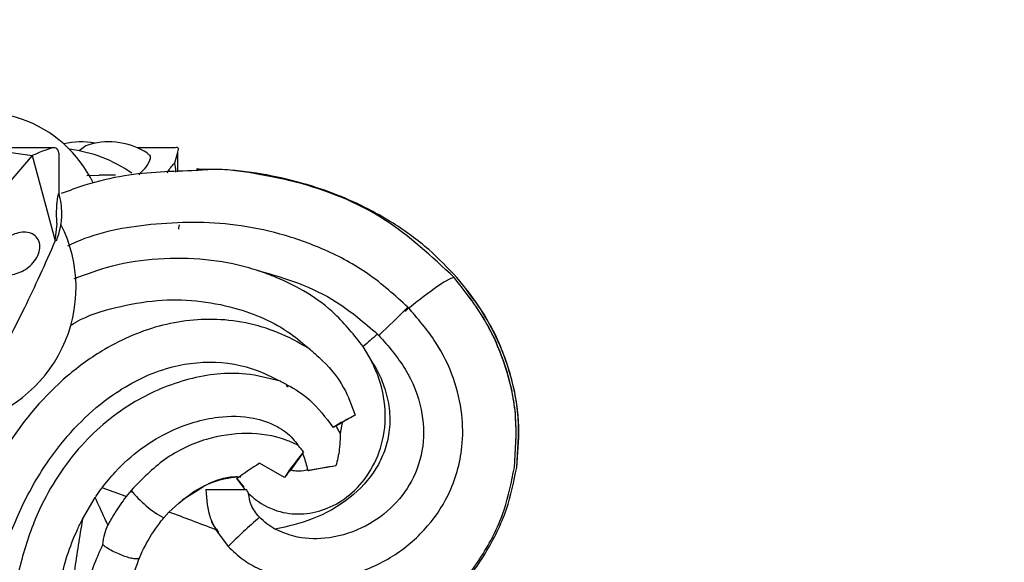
# Model space of a CAD drawing. Header units: millimetres. Extents: x 65 to 121, y 64 to 185.
# Tile 119 of 175: x 92.95 to 95.25, y 127.26 to 128.53. Entities that reach past the tile are written whole.
import ezdxf

# ---------------------------------------------------------------- set-up
doc = ezdxf.new("R2010")
doc.units = ezdxf.units.MM
doc.styles.add('SLDTEXTSTYLE0', font='TXT', dxfattribs={"width": 0.75})
doc.dimstyles.new('SLDDIMSTYLE0', dxfattribs={"dimtxt": 3.5, "dimasz": 3.302, "dimexe": 0, "dimexo": 0.0625, "dimgap": 0.875, "dimtad": 1, "dimdec": 0, "dimlfac": 20, "dimrnd": 1e-09, "dimzin": 12, "dimdsep": 46, "dimtxsty": 'SLDTEXTSTYLE0', "dimsah": 1, "dimcen": 0.09, "dimadec": 0, "dimazin": 3, "dimtfac": 1, "dimtdec": 0, "dimtofl": 0, "dimtmove": 0, "dimatfit": 3, "dimfxl": 0, "dimfrac": 2, "dimtolj": 1, "dimtzin": 12, "dimarcsym": 0})
doc.dimstyles.new('SLDDIMSTYLE1', dxfattribs={"dimtxt": 3.5, "dimasz": 3.302, "dimexe": 0, "dimexo": 0.0625, "dimgap": 0.875, "dimtad": 1, "dimdec": 0, "dimlfac": 20, "dimrnd": 1e-09, "dimzin": 12, "dimdsep": 46, "dimtxsty": 'SLDTEXTSTYLE0', "dimsah": 1, "dimcen": 0.09, "dimadec": 0, "dimazin": 3, "dimtfac": 1, "dimtdec": 0, "dimtmove": 0, "dimatfit": 0, "dimfxl": 0, "dimfrac": 2, "dimtolj": 1, "dimtzin": 12, "dimarcsym": 0})

# ---------------------------------------------------------------- blocks, each defined once
blk = doc.blocks.new('_D')
at = {"color": 7, "linetype": 'Continuous', "lineweight": 18}
for p, q in [((87.9732, 185.0116), (121.2937, 185.0116)), ((120.2937, 185.0116), (120.2937, 118.6561)), ((85.3725, 118.6561), (121.2937, 118.6561))]:
    blk.add_line(p, q, dxfattribs=at)
for points in [[(120.2937, 185.0116), (119.7857, 181.7096), (120.8017, 181.7096)], [(120.2937, 118.6561), (120.8017, 121.9581), (119.7857, 121.9581)]]:
    blk.add_solid(points, dxfattribs=at)
at = {"color": 7, "linetype": 'Continuous', "lineweight": 18, "insert": (115.782, 153.7638), "char_height": 3.5, "attachment_point": 1, "rotation": 90, "style": 'SLDTEXTSTYLE0'}
blk.add_mtext('1327', dxfattribs=at)
blk = doc.blocks.new('_D_1')
at = {"color": 7, "linetype": 'Continuous', "lineweight": 18}
for p, q in [((86.2605, 139.3984), (111.3595, 139.3984)), ((110.3595, 139.3984), (110.3595, 118.6561)), ((85.3725, 118.6561), (111.3595, 118.6561))]:
    blk.add_line(p, q, dxfattribs=at)
for points in [[(110.3595, 139.3984), (109.8515, 136.0964), (110.8675, 136.0964)], [(110.3595, 118.6561), (110.8675, 121.9581), (109.8515, 121.9581)]]:
    blk.add_solid(points, dxfattribs=at)
at = {"color": 7, "linetype": 'Continuous', "lineweight": 18, "insert": (105.8477, 126.8513), "char_height": 3.5, "attachment_point": 1, "rotation": 90, "style": 'SLDTEXTSTYLE0'}
blk.add_mtext('415', dxfattribs=at)

msp = doc.modelspace()

# ---------------------------------------------------------------- linework, layer by layer
at = {"color": 7, "linetype": 'Continuous', "lineweight": 25}
for p, q in [((93.03473, 128.2287), (92.81021, 128.2287)), ((93.31368, 128.2287), (93.22801, 128.2287)), ((92.98104, 128.21086), (92.80936, 128.01121)), ((92.98104, 128.21086), (93.03494, 128.01121)), ((93.04439, 128.13899), (93.04439, 128.21694)), ((93.3214, 128.1726), (93.3214, 128.2182)), ((93.37126, 128.17901), (93.36513, 128.17901)), ((93.1374, 128.16459), (93.10923, 128.16372)), ((93.17591, 128.16531), (93.13739, 128.16531)), ((93.03494, 128.01121), (93.03924, 128.05104)), ((93.78892, 127.79322), (93.79195, 127.79018)), ((93.77586, 127.72799), (93.755, 127.7642)), ((93.57541, 127.67285), (93.57962, 127.67008)), ((93.69198, 127.57832), (93.70625, 127.58598)), ((93.70625, 127.58598), (93.70163, 127.56035)), ((93.58567, 127.47467), (93.61347, 127.513)), ((93.57102, 127.4575), (93.51304, 127.49084)), ((93.45934, 127.45434), (93.47862, 127.42915)), ((93.45977, 127.45499), (93.47614, 127.4347)), ((93.20076, 127.41295), (93.14447, 127.43334)), ((93.21245, 127.42744), (93.20076, 127.41295)), ((93.21319, 127.42523), (93.21192, 127.42356)), ((93.3315, 127.40497), (93.3709, 127.42934)), ((93.38707, 127.42915), (93.48245, 127.42915)), ((93.09843, 127.35973), (93.12844, 127.41073)), ((93.28887, 127.363), (93.30099, 127.37666)), ((93.41053, 127.33533), (93.43971, 127.29624))]:
    msp.add_line(p, q, dxfattribs=at)
at = {"color": 7, "linetype": 'Continuous', "lineweight": 25, "flags": 128}
for points in [[(93.11615, 128.23711), (93.10686, 128.2335), (93.09114, 128.22208)], [(93.32366, 128.03903), (93.32431, 128.04208), (93.32554, 128.04883)]]:
    msp.add_lwpolyline(points, dxfattribs=at)
at = {"color": 7, "linetype": 'Continuous', "lineweight": 25}
for centre, radius, start, end in [((92.85977, 128.01954), 0.29314, 25.74876, 116.04063), ((93.09481, 128.07558), 0.16744, 78.7314, 103.75925), ((93.02744, 127.90197), 0.32639, 55.13814, 82.85258), ((93.16025, 128.07558), 0.16744, 57.22528, 105.27133), ((92.88283, 128.07558), 0.16744, 0, 15.95396), ((92.88283, 128.07558), 0.16744, 337.5937, 0), ((92.75717, 127.90197), 0.32639, 281.79697, 26.89795), ((94.30715, 126.504), 1.23891, 117.4217, 120.17107), ((94.26281, 126.99113), 0.83431, 140.85644, 146.01379), ((93.82437, 126.97419), 0.60321, 121.07301, 127.24774), ((94.15296, 124.67519), 2.84734, 99.32962, 100.64299), ((93.45933, 127.45444), 0.000101, 235.05705, 275.08012), ((93.41488, 127.58995), 0.25958, 218.75826, 240.96011), ((94.32936, 126.42043), 1.2484, 130.87421, 135.44936)]:
    msp.add_arc(centre, radius, start, end, dxfattribs=at)
at = {"color": 1, "linetype": 'Continuous', "lineweight": 25}
msp.add_arc((91.14239, 130.58559), 3.85156, 313.46566, 314.87203, dxfattribs=at)
at = {"color": 7, "linetype": 'Continuous', "lineweight": 25}
for points, knots in [([(92.64365, 128.19379), (92.66198, 128.20179), (92.7116, 128.22344), (92.82471, 128.23419), (92.92311, 128.21951), (92.98104, 128.21086)], [0, 0, 0, 0, 0.1941748, 0.5255377, 1, 1, 1, 1]), ([(93.04331, 128.21694), (93.04212, 128.22233), (93.03904, 128.23634), (93.00312, 128.22056), (92.98104, 128.21086)], [0, 0, 0, 0, 0.3855, 1, 1, 1, 1]), ([(93.31457, 128.19379), (93.31686, 128.20154), (93.32304, 128.22254), (93.32557, 128.23289), (93.31372, 128.22867), (93.31368, 128.22866)], [0, 0, 0, 0, 0.3685965, 0.9976148, 1, 1, 1, 1]), ([(93.2503, 128.21545), (93.25227, 128.21443), (93.25876, 128.21109), (93.25653, 128.19979), (93.24783, 128.18414), (93.23465, 128.17059), (93.23015, 128.16596)], [0, 0, 0, 0, 0.1386162, 0.4571879, 0.8145341, 1, 1, 1, 1]), ([(93.36513, 128.17577), (93.30872, 128.17416), (93.2204, 128.17162), (93.11532, 128.14646), (93.06726, 128.12873), (93.04906, 128.12202)], [0, 0, 0, 0, 0.5235136, 0.819582, 1, 1, 1, 1]), ([(93.29693, 128.17082), (93.29765, 128.17204), (93.30374, 128.18244), (93.30949, 128.18847), (93.31457, 128.19379)], [0, 0, 0, 0, 0.11812148, 1, 1, 1, 1]), ([(93.31724, 128.17229), (93.31684, 128.18), (93.3164, 128.18819), (93.31467, 128.19348), (93.31457, 128.19379)], [0, 0, 0, 0, 0.9414102, 1, 1, 1, 1]), ([(93.9746, 127.92541), (93.95315, 127.94788), (93.9078, 127.9954), (93.83382, 128.04889), (93.7583, 128.09168), (93.68396, 128.12431), (93.56772, 128.16151), (93.46096, 128.17902), (93.38302, 128.17848), (93.37126, 128.17839)], [0, 0, 0, 0, 0.1381124, 0.2921035, 0.4042668, 0.5244135, 0.6528526, 0.9476163, 1, 1, 1, 1]), ([(93.04405, 128.12043), (93.04438, 128.12632), (93.04475, 128.13316), (93.04426, 128.13828), (93.04419, 128.13899)], [0, 0, 0, 0, 0.8614046, 1, 1, 1, 1]), ([(93.03924, 128.05104), (93.03901, 128.05392), (93.03842, 128.06118), (93.03804, 128.07447), (93.03837, 128.08883), (93.03927, 128.10146), (93.04027, 128.10957), (93.04147, 128.11701), (93.04279, 128.12228), (93.04369, 128.12264), (93.04399, 128.12083), (93.04405, 128.12043)], [0, 0, 0, 0, 0.0846255, 0.2134512, 0.3288682, 0.4431491, 0.5660264, 0.6151034, 0.783631, 0.951798, 1, 1, 1, 1]), ([(98.93628, 128.07596), (98.91495, 128.05034), (98.85097, 127.97346), (98.76696, 127.82954), (98.67478, 127.65353), (98.55672, 127.41614), (98.40504, 127.12095), (98.21194, 126.78758), (98.00258, 126.48041), (97.7846, 126.2083), (97.55091, 125.96222), (97.3054, 125.74177), (97.04311, 125.54206), (96.76613, 125.36395), (96.4763, 125.20828), (96.17568, 125.07612), (95.91743, 124.98659), (95.70728, 124.92811), (95.54797, 124.89102), (95.33351, 124.85079), (95.09086, 124.82235), (94.82082, 124.81201), (94.6602, 124.82131), (94.57989, 124.82597)], [0, 0, 0, 0, 0.01718823, 0.05157859, 0.08590322, 0.12021864, 0.18885919, 0.25752445, 0.31887861, 0.38021682, 0.43680689, 0.49339762, 0.54997654, 0.60655801, 0.66312558, 0.71969187, 0.77608415, 0.8042634, 0.83244281, 0.86062271, 0.91702806, 0.95851597, 1, 1, 1, 1]), ([(93.85977, 127.85605), (93.82968, 127.88343), (93.7709, 127.9369), (93.66753, 127.9921), (93.56283, 128.02941), (93.42664, 128.05708), (93.26448, 128.05515), (93.13074, 128.03123), (93.07019, 128.00204), (93.06386, 127.99899)], [0, 0, 0, 0, 0.1423284, 0.2780088, 0.4079982, 0.5320113, 0.7639827, 0.9753258, 1, 1, 1, 1]), ([(92.89654, 127.94311), (92.89988, 127.94015), (92.90657, 127.93423), (92.92201, 127.93105), (92.93937, 127.93273), (92.9572, 127.93927), (92.9738, 127.95005), (92.98767, 127.96447), (92.99701, 127.98145), (93.00011, 127.99909), (92.99613, 128.01486), (92.98568, 128.02631), (92.97069, 128.03202), (92.95349, 128.0318), (92.93774, 128.0271), (92.92874, 128.02181), (92.92512, 128.01969)], [0, 0, 0, 0, 0.0701858, 0.1405101, 0.2096959, 0.2783863, 0.3490504, 0.4233808, 0.5017324, 0.5828026, 0.6638659, 0.7419525, 0.8155725, 0.8854893, 0.9540541, 1, 1, 1, 1]), ([(93.03494, 128.01121), (93.01095, 127.9573), (92.97344, 127.87299), (92.93606, 127.80083), (92.92258, 127.77481)], [0, 0, 0, 0, 0.6393736, 1, 1, 1, 1]), ([(94.59394, 124.93385), (94.62292, 124.93149), (94.71824, 124.92373), (94.84725, 124.92178), (95.0134, 124.92812), (95.17901, 124.94374), (95.34308, 124.97068), (95.50549, 125.00566), (95.6661, 125.04845), (95.82377, 125.10106), (95.9789, 125.16054), (96.10092, 125.21348), (96.25045, 125.28604), (96.39694, 125.36486), (96.53906, 125.45144), (96.6776, 125.54361), (96.78549, 125.62178), (96.91637, 125.72474), (97.04322, 125.83282), (97.16426, 125.94745), (97.28064, 126.06676), (97.39227, 126.19063), (97.49719, 126.32022), (97.59679, 126.45379), (97.67209, 126.5638), (97.76035, 126.70494), (97.84277, 126.84954), (97.91638, 126.9986), (97.98249, 127.15081), (98.03999, 127.30639), (98.08652, 127.47788), (98.10751, 127.62091), (98.11099, 127.72783), (98.10199, 127.81754), (98.08013, 127.90794), (98.04624, 127.96218), (98.0274, 127.99233)], [0, 0, 0, 0, 0.0167749, 0.0551895, 0.0743856, 0.112796, 0.1512035, 0.1703987, 0.2088034, 0.2472065, 0.2664012, 0.3048025, 0.323997, 0.3623972, 0.4007965, 0.4199909, 0.4583903, 0.4775847, 0.5159839, 0.5543834, 0.5735779, 0.6119777, 0.6503776, 0.6695722, 0.7079732, 0.7271679, 0.7655698, 0.803975, 0.8231707, 0.8615886, 0.9000283, 0.9262199, 0.9457877, 0.9624863, 0.9791485, 1, 1, 1, 1]), ([(93.07931, 127.92292), (93.10877, 127.9339), (93.17211, 127.95751), (93.27655, 127.97238), (93.38413, 127.97107), (93.46342, 127.95703), (93.50322, 127.94383), (93.51095, 127.94126)], [0, 0, 0, 0, 0.2134849, 0.4588881, 0.7114827, 0.9439072, 1, 1, 1, 1]), ([(93.75514, 127.76399), (93.73426, 127.7904), (93.67978, 127.85931), (93.58896, 127.91271), (93.52469, 127.93623), (93.51095, 127.94126)], [0, 0, 0, 0, 0.3281955, 0.8563558, 1, 1, 1, 1]), ([(93.51095, 127.94126), (93.54213, 127.93251), (93.60525, 127.91478), (93.70173, 127.868), (93.75797, 127.81977), (93.78892, 127.79322)], [0, 0, 0, 0, 0.3050177, 0.6174698, 1, 1, 1, 1]), ([(93.96811, 127.92541), (93.96362, 127.92461), (93.95475, 127.92303), (93.91384, 127.8944), (93.87364, 127.86318), (93.8563, 127.84922), (93.85269, 127.84631)], [0, 0, 0, 0, 0.3990703, 0.7882656, 0.955897, 1, 1, 1, 1]), ([(94.10877, 127.48119), (94.11167, 127.521), (94.11746, 127.60048), (94.09139, 127.71815), (94.04339, 127.82963), (93.99332, 127.89334), (93.96798, 127.92557)], [0, 0, 0, 0, 0.2477265, 0.4946564, 0.7443548, 1, 1, 1, 1]), ([(94.10876, 127.48119), (94.11162, 127.52017), (94.11736, 127.59854), (94.09173, 127.71658), (94.04358, 127.82903), (93.99329, 127.89325), (93.96812, 127.9254)], [0, 0, 0, 0, 0.2472505, 0.4971463, 0.7482573, 1, 1, 1, 1]), ([(94.11418, 127.48119), (94.11695, 127.51273), (94.12285, 127.57994), (94.10718, 127.68075), (94.07423, 127.77526), (94.02966, 127.85727), (93.99251, 127.90323), (93.97446, 127.92556)], [0, 0, 0, 0, 0.1967631, 0.4193384, 0.6301717, 0.8203203, 1, 1, 1, 1]), ([(94.11418, 127.48119), (94.1172, 127.52017), (94.12328, 127.59854), (94.098, 127.71658), (94.05007, 127.82903), (93.99977, 127.89325), (93.97459, 127.9254)], [0, 0, 0, 0, 0.2472505, 0.4971462, 0.7482573, 1, 1, 1, 1]), ([(97.9477, 127.93199), (97.96236, 127.90748), (98.00056, 127.84363), (98.01396, 127.71876), (98.00422, 127.57685), (97.95967, 127.37022), (97.86461, 127.10898), (97.73484, 126.85345), (97.58666, 126.60853), (97.42058, 126.37455), (97.19569, 126.11363), (96.9475, 125.87487), (96.7233, 125.69597), (96.48759, 125.53354), (96.24087, 125.38784), (95.92944, 125.24284), (95.60487, 125.12934), (95.27179, 125.05616), (95.0173, 125.02122), (94.87633, 125.0263), (94.84777, 125.02733)], [0, 0, 0, 0, 0.0184189, 0.0479759, 0.0790217, 0.1101542, 0.18307, 0.2558398, 0.2921736, 0.3649093, 0.4376386, 0.5103662, 0.5830911, 0.6194231, 0.692149, 0.7648822, 0.8376242, 0.9103834, 0.9818419, 1, 1, 1, 1]), ([(93.07144, 127.81387), (93.07542, 127.81637), (93.1074, 127.83637), (93.17629, 127.85693), (93.30064, 127.88005), (93.44422, 127.86526), (93.56426, 127.81429), (93.61546, 127.77058), (93.63017, 127.75801)], [0, 0, 0, 0, 0.02367204, 0.19002363, 0.356367, 0.66129828, 0.90264703, 1, 1, 1, 1]), ([(93.43946, 127.29609), (93.45071, 127.28542), (93.47249, 127.26474), (93.52197, 127.23707), (93.58405, 127.21879), (93.65487, 127.21624), (93.73418, 127.22913), (93.81935, 127.26473), (93.90046, 127.33069), (93.96172, 127.41939), (93.98922, 127.51516), (93.98815, 127.60908), (93.96845, 127.69309), (93.92616, 127.77958), (93.88258, 127.82978), (93.85976, 127.85605)], [0, 0, 0, 0, 0.0424921, 0.0823047, 0.1549579, 0.2194912, 0.2767873, 0.3759254, 0.4698863, 0.5607686, 0.6686296, 0.7379683, 0.8177071, 0.9045939, 1, 1, 1, 1]), ([(94.57062, 124.7264), (94.60046, 124.72423), (94.69666, 124.71726), (94.85966, 124.71405), (95.05898, 124.72161), (95.25743, 124.74075), (95.45446, 124.77061), (95.64956, 124.81083), (95.8102, 124.85263), (95.9691, 124.90038), (96.12619, 124.95396), (96.31143, 125.02728), (96.49304, 125.10933), (96.6707, 125.19981), (96.84403, 125.29851), (96.98458, 125.38744), (97.12191, 125.48129), (97.25595, 125.58001), (97.41112, 125.706), (97.56011, 125.83938), (97.70274, 125.97965), (97.83865, 126.12651), (97.94593, 126.25416), (98.04878, 126.3853), (98.14727, 126.51974), (98.25873, 126.68566), (98.3637, 126.85555), (98.46273, 127.02874), (98.55734, 127.20411), (98.67239, 127.43046), (98.78669, 127.65014), (98.86614, 127.81748), (98.90371, 127.86853), (98.905, 127.87028)], [0, 0, 0, 0, 0.0156562, 0.0504723, 0.085287, 0.1201002, 0.1549122, 0.1897233, 0.2245337, 0.2419347, 0.2767443, 0.3115534, 0.3463624, 0.3811714, 0.4159802, 0.4507893, 0.4681901, 0.5029995, 0.5378092, 0.5726189, 0.6074285, 0.6422385, 0.6770483, 0.6944493, 0.7292575, 0.7640646, 0.7988707, 0.833675, 0.8684775, 0.9032785, 0.9667956, 0.9988631, 1, 1, 1, 1]), ([(93.63017, 127.75801), (93.61477, 127.76709), (93.55404, 127.80288), (93.43602, 127.83492), (93.28394, 127.82114), (93.1598, 127.76809), (93.03294, 127.67639), (92.92839, 127.5535), (92.84666, 127.39745), (92.79256, 127.23485), (92.76417, 127.05083), (92.76589, 126.84991), (92.79695, 126.65096), (92.86333, 126.42501), (92.97677, 126.18002), (93.1465, 125.9285), (93.35161, 125.70522), (93.54798, 125.54644), (93.75986, 125.41063), (93.99037, 125.29763), (94.29488, 125.19873), (94.51142, 125.17312), (94.6235, 125.15986)], [0, 0, 0, 0, 0.012605, 0.0497292, 0.0838692, 0.1186078, 0.1435721, 0.1938609, 0.2305503, 0.2672809, 0.3141651, 0.3611028, 0.4083809, 0.4556364, 0.5267143, 0.5977474, 0.6687611, 0.7397699, 0.775202, 0.8462157, 0.920405, 1, 1, 1, 1]), ([(93.79195, 127.79018), (93.81406, 127.76479), (93.85839, 127.71389), (93.89467, 127.62285), (93.89963, 127.53037), (93.87337, 127.44837), (93.82166, 127.38196), (93.75118, 127.33409), (93.67167, 127.31158), (93.60047, 127.31453), (93.56392, 127.33025), (93.54964, 127.33639)], [0, 0, 0, 0, 0.13500702, 0.27068814, 0.38636657, 0.50251276, 0.60970318, 0.71988485, 0.84043243, 0.93764366, 1, 1, 1, 1]), ([(93.78892, 127.79322), (93.78852, 127.79288), (93.7776, 127.78354), (93.76616, 127.77358), (93.75514, 127.76398)], [0, 0, 0, 0, 0.0368251, 1, 1, 1, 1]), ([(93.63017, 127.75801), (93.63016, 127.75801), (93.63014, 127.758), (93.63041, 127.75772), (93.63186, 127.75646), (93.63863, 127.75077), (93.66821, 127.72474), (93.70988, 127.67744), (93.72863, 127.62568), (93.73659, 127.60371)], [0, 0, 0, 0, 0.0024342, 0.0107665, 0.0235914, 0.0550533, 0.1739649, 0.6492646, 1, 1, 1, 1]), ([(94.63498, 125.25929), (94.6059, 125.26174), (94.51022, 125.26983), (94.3492, 125.2967), (94.15533, 125.34836), (93.968, 125.4197), (93.78928, 125.5099), (93.58629, 125.64037), (93.37162, 125.82314), (93.16878, 126.06374), (93.03751, 126.28412), (92.94578, 126.49666), (92.88812, 126.69299), (92.86152, 126.91037), (92.87053, 127.11059), (92.90812, 127.27689), (92.96522, 127.41275), (93.02562, 127.51097), (93.09429, 127.59071), (93.17863, 127.6624), (93.2848, 127.71694), (93.40984, 127.7343), (93.50174, 127.71413), (93.54873, 127.68943), (93.5615, 127.68273)], [0, 0, 0, 0, 0.02262296, 0.07444343, 0.1262595, 0.17782907, 0.22940091, 0.28097157, 0.36430271, 0.44646495, 0.52332388, 0.5616625, 0.62529093, 0.68077374, 0.73020906, 0.77956224, 0.81169086, 0.84378349, 0.86829611, 0.89277755, 0.92910584, 0.95893107, 0.98884636, 1, 1, 1, 1]), ([(93.48727, 127.42017), (93.49261, 127.41534), (93.51386, 127.39609), (93.55765, 127.37477), (93.61708, 127.3697), (93.67381, 127.38339), (93.72694, 127.41569), (93.77212, 127.46722), (93.80291, 127.53591), (93.81044, 127.61652), (93.79667, 127.68223), (93.78038, 127.71802), (93.77568, 127.72836)], [0, 0, 0, 0, 0.0360815, 0.1437796, 0.2365732, 0.3305464, 0.4319596, 0.5437358, 0.6694006, 0.8029228, 0.9430904, 1, 1, 1, 1]), ([(93.77579, 127.72819), (93.77875, 127.72344), (93.79153, 127.7029), (93.80785, 127.6647), (93.81847, 127.61333), (93.81731, 127.56435), (93.80621, 127.51861), (93.77945, 127.46375), (93.72426, 127.40473), (93.64106, 127.35764), (93.57891, 127.34319), (93.54964, 127.33638)], [0, 0, 0, 0, 0.0307751, 0.1329778, 0.2262141, 0.3170731, 0.3997852, 0.482979, 0.6500673, 0.8352059, 1, 1, 1, 1]), ([(93.5615, 127.68273), (93.53469, 127.68968), (93.46462, 127.70788), (93.34484, 127.69298), (93.21076, 127.63713), (93.08617, 127.53378), (93.00078, 127.40142), (92.95324, 127.26641), (92.92792, 127.12557), (92.9263, 126.96652), (92.95116, 126.78842), (92.98407, 126.6683), (93.00582, 126.60482), (93.00726, 126.60063)], [0, 0, 0, 0, 0.0553938, 0.1448089, 0.2360424, 0.3448697, 0.4644288, 0.5476253, 0.6309427, 0.7507092, 0.865243, 0.9910951, 1, 1, 1, 1]), ([(93.5615, 127.68273), (93.56149, 127.68272), (93.56148, 127.68271), (93.56177, 127.68255), (93.56312, 127.68186), (93.56844, 127.67925), (93.59155, 127.66731), (93.63781, 127.6377), (93.66744, 127.59795), (93.6845, 127.57508)], [0, 0, 0, 0, 0.002595, 0.0114951, 0.024981, 0.0510977, 0.1435278, 0.5070821, 1, 1, 1, 1]), ([(93.14447, 127.43334), (93.15447, 127.44581), (93.19816, 127.50027), (93.28818, 127.5667), (93.40451, 127.60233), (93.49156, 127.60145), (93.55165, 127.58136), (93.5857, 127.55592), (93.59871, 127.53818), (93.60246, 127.53306)], [0, 0, 0, 0, 0.0900681, 0.3933748, 0.611808, 0.7661668, 0.8762568, 0.9642823, 1, 1, 1, 1]), ([(93.73659, 127.60371), (93.73411, 127.60234), (93.7261, 127.59793), (93.71554, 127.59197), (93.70758, 127.58723), (93.70594, 127.586), (93.70624, 127.58598), (93.70625, 127.58598)], [0, 0, 0, 0, 0.145615, 0.4701084, 0.726967, 0.9850476, 1, 1, 1, 1]), ([(93.6845, 127.57508), (93.68555, 127.57558), (93.6892, 127.57732), (93.69144, 127.57826), (93.69191, 127.57831), (93.69198, 127.57832)], [0, 0, 0, 0, 0.2574493, 0.8918385, 1, 1, 1, 1]), ([(93.70163, 127.56035), (93.69909, 127.56538), (93.69603, 127.57145), (93.69258, 127.57731), (93.69198, 127.57832)], [0, 0, 0, 0, 0.8277835, 1, 1, 1, 1]), ([(93.60246, 127.53306), (93.59341, 127.53727), (93.55618, 127.55457), (93.48204, 127.56494), (93.38331, 127.55063), (93.28764, 127.50484), (93.23745, 127.45317), (93.21245, 127.42744)], [0, 0, 0, 0, 0.069003, 0.2837112, 0.5047628, 0.7533559, 1, 1, 1, 1]), ([(93.70163, 127.56035), (93.70155, 127.56018), (93.70133, 127.55977), (93.70124, 127.55536), (93.70115, 127.54351), (93.69988, 127.51907), (93.69454, 127.49763), (93.69137, 127.48486)], [0, 0, 0, 0, 0.0576456, 0.1417211, 0.2814196, 0.5721418, 1, 1, 1, 1]), ([(93.61575, 127.5178), (93.6133, 127.52076), (93.60927, 127.52564), (93.60477, 127.53039), (93.60273, 127.53257), (93.60238, 127.53306), (93.60246, 127.53306), (93.60246, 127.53306)], [0, 0, 0, 0, 0.41678771, 0.68836044, 0.85434153, 0.98887671, 1, 1, 1, 1]), ([(93.61347, 127.513), (93.61344, 127.5133), (93.61339, 127.51382), (93.61506, 127.51664), (93.61575, 127.5178)], [0, 0, 0, 0, 0.58878981, 1, 1, 1, 1]), ([(93.61347, 127.513), (93.61419, 127.51135), (93.61948, 127.49929), (93.6225, 127.48642), (93.62511, 127.4753)], [0, 0, 0, 0, 0.1360465, 1, 1, 1, 1]), ([(93.58567, 127.47467), (93.5851, 127.47427), (93.58393, 127.47344), (93.57867, 127.46726), (93.57355, 127.46073), (93.57102, 127.4575)], [0, 0, 0, 0, 0.3232545, 0.6662403, 1, 1, 1, 1]), ([(93.62511, 127.4753), (93.62428, 127.47507), (93.61551, 127.47264), (93.6019, 127.47113), (93.58974, 127.47378), (93.58567, 127.47467)], [0, 0, 0, 0, 0.0645448, 0.6863178, 1, 1, 1, 1]), ([(93.62709, 127.47354), (93.62609, 127.4743), (93.62487, 127.47523), (93.62507, 127.47529), (93.62511, 127.4753)], [0, 0, 0, 0, 0.8169521, 1, 1, 1, 1]), ([(93.69137, 127.48486), (93.68234, 127.48328), (93.6598, 127.47934), (93.63935, 127.47572), (93.62709, 127.47354)], [0, 0, 0, 0, 0.4007385, 1, 1, 1, 1]), ([(93.94175, 127.1647), (93.95175, 127.17294), (93.99125, 127.20554), (94.04337, 127.27919), (94.09336, 127.37759), (94.10755, 127.4482), (94.11418, 127.48119)], [0, 0, 0, 0, 0.1053812, 0.4165024, 0.7273649, 1, 1, 1, 1]), ([(93.30098, 127.37666), (93.32157, 127.39543), (93.36157, 127.43191), (93.42275, 127.45541), (93.45841, 127.45904), (93.46809, 127.46003)], [0, 0, 0, 0, 0.43588, 0.8467621, 1, 1, 1, 1]), ([(93.3709, 127.42934), (93.37725, 127.4335), (93.40163, 127.44943), (93.43647, 127.46026), (93.46376, 127.45954), (93.46942, 127.45939)], [0, 0, 0, 0, 0.2182274, 0.8379334, 1, 1, 1, 1]), ([(93.12844, 127.41074), (93.12918, 127.41185), (93.13429, 127.41943), (93.13978, 127.42694), (93.14447, 127.43334)], [0, 0, 0, 0, 0.14621609, 1, 1, 1, 1]), ([(93.38707, 127.42915), (93.38884, 127.406), (93.39137, 127.3731), (93.40615, 127.34398), (93.41053, 127.33534)], [0, 0, 0, 0, 0.7033799, 1, 1, 1, 1]), ([(93.48727, 127.42017), (93.48713, 127.42029), (93.48677, 127.4206), (93.48502, 127.42362), (93.48335, 127.42721), (93.48245, 127.42915)], [0, 0, 0, 0, 0.225527, 0.5807276, 1, 1, 1, 1]), ([(93.51241, 127.36441), (93.50489, 127.37367), (93.49152, 127.39014), (93.48856, 127.41102), (93.48727, 127.42017)], [0, 0, 0, 0, 0.5622412, 1, 1, 1, 1]), ([(93.15809, 127.34649), (93.1557, 127.35154), (93.14583, 127.37235), (93.13593, 127.39419), (93.12844, 127.41073)], [0, 0, 0, 0, 0.2428651, 1, 1, 1, 1]), ([(93.20076, 127.41295), (93.19143, 127.40007), (93.17525, 127.37771), (93.1632, 127.35578), (93.1581, 127.34649)], [0, 0, 0, 0, 0.5763689, 1, 1, 1, 1]), ([(93.41053, 127.33534), (93.39185, 127.34249), (93.35541, 127.35645), (93.31882, 127.37004), (93.30098, 127.37666)], [0, 0, 0, 0, 0.5125906, 1, 1, 1, 1]), ([(93.03475, 126.92283), (93.03465, 126.9237), (93.02878, 126.9775), (93.02515, 127.07448), (93.04276, 127.21317), (93.07129, 127.30468), (93.09453, 127.35183), (93.09843, 127.35974)], [0, 0, 0, 0, 0.0058604, 0.3630664, 0.6473599, 0.940834, 1, 1, 1, 1]), ([(93.09844, 127.35974), (93.09204, 127.31938), (93.08495, 127.27474), (93.07397, 127.1999), (93.06412, 127.13141), (93.05456, 127.06726), (93.04948, 127.03322)], [0, 0, 0, 0, 0.3712331, 0.4106843, 0.6872836, 1, 1, 1, 1]), ([(93.23189, 127.26959), (93.23408, 127.27447), (93.24353, 127.29554), (93.26136, 127.32812), (93.28218, 127.35452), (93.28887, 127.363)], [0, 0, 0, 0, 0.1697846, 0.7329655, 1, 1, 1, 1]), ([(93.39955, 127.35885), (93.39958, 127.35865), (93.40156, 127.34733), (93.4098, 127.33846), (93.41789, 127.32975)], [0, 0, 0, 0, 0.0177718, 1, 1, 1, 1]), ([(93.54965, 127.33638), (93.54936, 127.33654), (93.53563, 127.34381), (93.52389, 127.35422), (93.51241, 127.36441)], [0, 0, 0, 0, 0.021202, 1, 1, 1, 1]), ([(94.62779, 125.15955), (94.65695, 125.1578), (94.75284, 125.15202), (94.91592, 125.15428), (95.11538, 125.17288), (95.31245, 125.20728), (95.50615, 125.256), (95.75935, 125.33901), (96.00361, 125.44744), (96.23621, 125.57776), (96.40441, 125.68583), (96.62004, 125.84289), (96.822, 126.01824), (97.0088, 126.20893), (97.14103, 126.35914), (97.27963, 126.53426), (97.40985, 126.72213), (97.52334, 126.91966), (97.60608, 127.10507), (97.64169, 127.25018), (97.64376, 127.33156), (97.64419, 127.34813)], [0, 0, 0, 0, 0.0218209, 0.0717529, 0.1216922, 0.1714407, 0.2211849, 0.2709265, 0.3705633, 0.4202986, 0.4700329, 0.5197659, 0.6193511, 0.6690814, 0.7188119, 0.7685418, 0.8356373, 0.8892575, 0.9385371, 0.9874861, 1, 1, 1, 1]), ([(93.15809, 127.34648), (93.155, 127.3395), (93.1485, 127.32482), (93.14665, 127.3087), (93.14568, 127.30026)], [0, 0, 0, 0, 0.47626401, 1, 1, 1, 1]), ([(97.54482, 127.34618), (97.54282, 127.31306), (97.53784, 127.23097), (97.49786, 127.10393), (97.41024, 126.91244), (97.27404, 126.69211), (97.09014, 126.44857), (96.89812, 126.23249), (96.69048, 126.03249), (96.46813, 125.8507), (96.23985, 125.69428), (96.0085, 125.56271), (95.78375, 125.45826), (95.55891, 125.37542), (95.29778, 125.30357), (94.99024, 125.25119), (94.75649, 125.25636), (94.63967, 125.25895)], [0, 0, 0, 0, 0.0260759, 0.0646515, 0.1033657, 0.190745, 0.2658991, 0.3410633, 0.4156625, 0.4902557, 0.5646062, 0.6311279, 0.697643, 0.7577965, 0.8179424, 0.9090067, 1, 1, 1, 1]), ([(93.14568, 127.30026), (93.13797, 127.28312), (93.11706, 127.23663), (93.09284, 127.14457), (93.08937, 127.06923), (93.08739, 127.02631)], [0, 0, 0, 0, 0.2009183, 0.5447516, 1, 1, 1, 1]), ([(93.23179, 127.26937), (93.23178, 127.26934), (93.23158, 127.26895), (93.23043, 127.26758), (93.22616, 127.26647), (93.21674, 127.26746), (93.20465, 127.27052), (93.19064, 127.2754), (93.1755, 127.28188), (93.16061, 127.28959), (93.15077, 127.29595), (93.14681, 127.2993), (93.14568, 127.30026)], [0, 0, 0, 0, 0.00263061, 0.04851083, 0.18795617, 0.31434255, 0.43278902, 0.5491362, 0.6694305, 0.79929887, 0.94242811, 1, 1, 1, 1]), ([(93.18385, 127.01825), (93.18537, 127.06258), (93.18837, 127.15034), (93.21802, 127.23134), (93.2327, 127.27143)], [0, 0, 0, 0, 0.5051204, 1, 1, 1, 1]), ([(93.23179, 127.26937), (93.2318, 127.26939), (93.23184, 127.26946), (93.23187, 127.26954), (93.23189, 127.26959)], [0, 0, 0, 0, 0.2989635, 1, 1, 1, 1])]:
    msp.add_open_spline(points, degree=3, knots=knots, dxfattribs=at)
at = {"color": 1, "linetype": 'Continuous', "lineweight": 25}
for points, knots in [([(93.96813, 127.92541), (93.91589, 127.97442), (93.80863, 128.07509), (93.63801, 128.14261), (93.49997, 128.16988), (93.42193, 128.18107), (93.37688, 128.17687), (93.36513, 128.17577)], [0, 0, 0, 0, 0.3173848, 0.6517793, 0.7984188, 0.9474077, 1, 1, 1, 1]), ([(93.48326, 126.98571), (93.48631, 126.98568), (93.49866, 126.98553), (93.52056, 126.98654), (93.55028, 126.98887), (93.58393, 126.99317), (93.62344, 127.00032), (93.66671, 127.01099), (93.71372, 127.02593), (93.76419, 127.04603), (93.81981, 127.07383), (93.88054, 127.11211), (93.9396, 127.16012), (93.99316, 127.21691), (94.04447, 127.28871), (94.08798, 127.37666), (94.10212, 127.44776), (94.10877, 127.48119)], [0, 0, 0, 0, 0.0103095, 0.0417737, 0.0742271, 0.1113096, 0.1571521, 0.2115138, 0.2641814, 0.3268905, 0.3988326, 0.4789972, 0.5754529, 0.6626465, 0.7497817, 0.8823309, 1, 1, 1, 1])]:
    msp.add_open_spline(points, degree=3, knots=knots, dxfattribs=at)

# ---------------------------------------------------------------- dimensions: what is measured, and where the dimension line sits
at = {"color": 7, "linetype": 'Continuous', "lineweight": 18}
for base, p1, dimstyle, picture, middle in [((120.2937, 118.65612), (86.97315, 185.01157), 'SLDDIMSTYLE0', '_D', (120.2937, 158.93601)), ((110.35947, 118.65612), (85.2605, 139.39842), 'SLDDIMSTYLE1', '_D_1', (110.35947, 130.73047))]:
    dim = msp.add_linear_dim(base=base, p1=p1, p2=(84.37246, 118.65612), angle=90, dimstyle=dimstyle, dxfattribs=at)
    dim.commit()
    dim.dimension.update_dxf_attribs({"geometry": picture, "text_midpoint": middle, "dimtype": 160})

doc.saveas('drawing.dxf')
